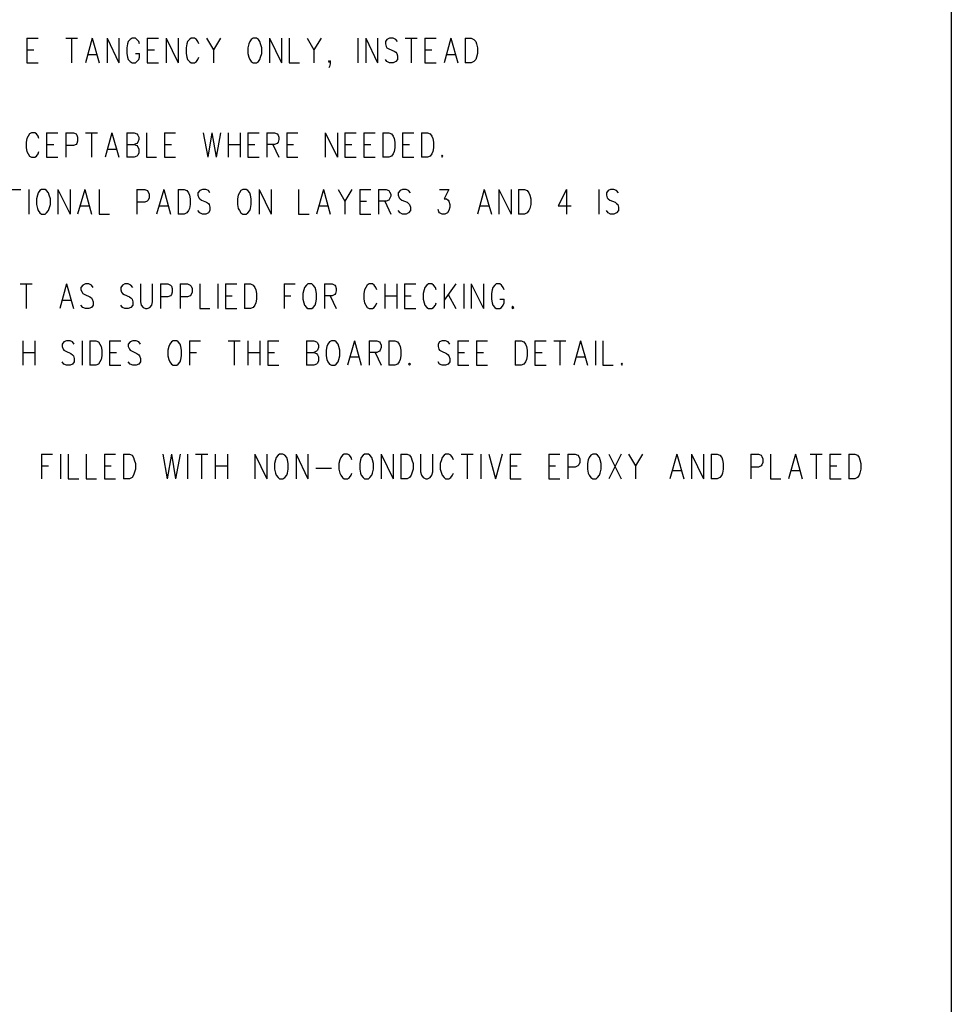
# Model space of a CAD drawing. Extents: x 11.9 to 28.1, y 10.8 to 21.2.
# Tile 18 of 28: x 25.6 to 28.1, y 13.4 to 16. Entities that reach past the tile are written whole.
import ezdxf

# ---------------------------------------------------------------- set-up
doc = ezdxf.new("R2010")
doc.units = 0
doc.header["$MEASUREMENT"] = 0
doc.layers.add('LAYNR1', color=2, linetype='Continuous')

msp = doc.modelspace()

# ---------------------------------------------------------------- linework, layer by layer
at = {"layer": 'LAYNR1'}
for points in [[(28.097, 21.199), (28.097, 10.799)], [(25.653, 15.958), (25.653, 15.893)], [(25.653, 15.958), (25.683, 15.958)], [(25.756, 15.958), (25.787, 15.958)], [(25.771, 15.958), (25.771, 15.893)], [(25.826, 15.958), (25.808, 15.893)], [(25.826, 15.958), (25.844, 15.893)], [(25.865, 15.958), (25.865, 15.893)], [(25.865, 15.958), (25.896, 15.893)], [(25.896, 15.958), (25.896, 15.893)], [(25.951, 15.943), (25.949, 15.949), (25.944, 15.955), (25.94, 15.958), (25.931, 15.958), (25.926, 15.955), (25.921, 15.949), (25.919, 15.943), (25.917, 15.933), (25.917, 15.918), (25.919, 15.908), (25.921, 15.902), (25.926, 15.896), (25.931, 15.893), (25.94, 15.893), (25.944, 15.896), (25.949, 15.902), (25.951, 15.908), (25.951, 15.918)], [(25.971, 15.958), (25.971, 15.893)], [(25.971, 15.958), (26.001, 15.958)], [(26.021, 15.958), (26.021, 15.893)], [(26.021, 15.958), (26.053, 15.893)], [(26.053, 15.958), (26.053, 15.893)], [(26.108, 15.943), (26.105, 15.949), (26.101, 15.955), (26.096, 15.958), (26.087, 15.958), (26.083, 15.955), (26.078, 15.949), (26.076, 15.943), (26.074, 15.933), (26.074, 15.918), (26.076, 15.908), (26.078, 15.902), (26.083, 15.896), (26.087, 15.893), (26.096, 15.893), (26.101, 15.896), (26.105, 15.902), (26.108, 15.908)], [(26.128, 15.958), (26.146, 15.927), (26.146, 15.893)], [(26.165, 15.958), (26.146, 15.927)], [(26.294, 15.958), (26.294, 15.893)], [(26.294, 15.958), (26.326, 15.893)], [(26.326, 15.958), (26.326, 15.893)], [(26.346, 15.958), (26.346, 15.893), (26.374, 15.893)], [(26.394, 15.958), (26.412, 15.927), (26.412, 15.893)], [(26.431, 15.958), (26.412, 15.927)], [(26.528, 15.958), (26.528, 15.893)], [(26.549, 15.958), (26.549, 15.893)], [(26.549, 15.958), (26.58, 15.893)], [(26.58, 15.958), (26.58, 15.893)], [(26.633, 15.949), (26.628, 15.955), (26.621, 15.958), (26.612, 15.958), (26.605, 15.955), (26.601, 15.949), (26.601, 15.943), (26.603, 15.936), (26.605, 15.933), (26.61, 15.93), (26.624, 15.924), (26.628, 15.921), (26.631, 15.918), (26.633, 15.911), (26.633, 15.902), (26.628, 15.896), (26.621, 15.893), (26.612, 15.893), (26.605, 15.896), (26.601, 15.902)], [(26.653, 15.958), (26.685, 15.958)], [(26.669, 15.958), (26.669, 15.893)], [(26.705, 15.958), (26.705, 15.893)], [(26.705, 15.958), (26.735, 15.958)], [(26.774, 15.958), (26.756, 15.893)], [(26.774, 15.958), (26.792, 15.893)], [(26.812, 15.958), (26.812, 15.893)], [(26.812, 15.958), (26.828, 15.958), (26.835, 15.955), (26.84, 15.949), (26.842, 15.943), (26.844, 15.933), (26.844, 15.918), (26.842, 15.908), (26.84, 15.902), (26.835, 15.896), (26.828, 15.893), (26.812, 15.893)], [(25.653, 15.927), (25.671, 15.927)], [(25.815, 15.915), (25.837, 15.915)], [(25.94, 15.918), (25.951, 15.918)], [(25.971, 15.927), (25.99, 15.927)], [(26.705, 15.927), (26.724, 15.927)], [(26.762, 15.915), (26.785, 15.915)], [(25.653, 15.893), (25.683, 15.893)], [(25.971, 15.893), (26.001, 15.893)], [(26.455, 15.896), (26.453, 15.893), (26.451, 15.896), (26.453, 15.899), (26.455, 15.896), (26.455, 15.89), (26.453, 15.883), (26.451, 15.88)], [(26.705, 15.893), (26.735, 15.893)], [(25.685, 15.693), (25.683, 15.699), (25.678, 15.705), (25.674, 15.708), (25.665, 15.708), (25.66, 15.705), (25.656, 15.699), (25.653, 15.693), (25.651, 15.683), (25.651, 15.668), (25.653, 15.658), (25.656, 15.652), (25.66, 15.646), (25.665, 15.643), (25.674, 15.643), (25.678, 15.646), (25.683, 15.652), (25.685, 15.658)], [(25.705, 15.708), (25.705, 15.643)], [(25.705, 15.708), (25.735, 15.708)], [(25.756, 15.708), (25.756, 15.643)], [(25.756, 15.708), (25.776, 15.708), (25.783, 15.705), (25.785, 15.702), (25.787, 15.696), (25.787, 15.686), (25.785, 15.68), (25.783, 15.677), (25.776, 15.674), (25.756, 15.674)], [(25.808, 15.708), (25.84, 15.708)], [(25.824, 15.708), (25.824, 15.643)], [(25.878, 15.708), (25.86, 15.643)], [(25.878, 15.708), (25.896, 15.643)], [(25.917, 15.708), (25.917, 15.643)], [(25.917, 15.708), (25.937, 15.708), (25.944, 15.705), (25.946, 15.702), (25.949, 15.696), (25.949, 15.69), (25.946, 15.683), (25.944, 15.68), (25.937, 15.677)], [(25.969, 15.708), (25.969, 15.643), (25.996, 15.643)], [(26.017, 15.708), (26.017, 15.643)], [(26.017, 15.708), (26.046, 15.708)], [(26.119, 15.708), (26.131, 15.643)], [(26.142, 15.708), (26.131, 15.643)], [(26.142, 15.708), (26.153, 15.643)], [(26.165, 15.708), (26.153, 15.643)], [(26.185, 15.708), (26.185, 15.643)], [(26.217, 15.708), (26.217, 15.643)], [(26.237, 15.708), (26.237, 15.643)], [(26.237, 15.708), (26.267, 15.708)], [(26.287, 15.708), (26.287, 15.643)], [(26.287, 15.708), (26.308, 15.708), (26.315, 15.705), (26.317, 15.702), (26.319, 15.696), (26.319, 15.69), (26.317, 15.683), (26.315, 15.68), (26.308, 15.677), (26.287, 15.677)], [(26.34, 15.708), (26.34, 15.643)], [(26.34, 15.708), (26.369, 15.708)], [(26.442, 15.708), (26.442, 15.643)], [(26.442, 15.708), (26.474, 15.643)], [(26.474, 15.708), (26.474, 15.643)], [(26.494, 15.708), (26.494, 15.643)], [(26.494, 15.708), (26.524, 15.708)], [(26.544, 15.708), (26.544, 15.643)], [(26.544, 15.708), (26.574, 15.708)], [(26.594, 15.708), (26.594, 15.643)], [(26.594, 15.708), (26.61, 15.708), (26.617, 15.705), (26.621, 15.699), (26.624, 15.693), (26.626, 15.683), (26.626, 15.668), (26.624, 15.658), (26.621, 15.652), (26.617, 15.646), (26.61, 15.643), (26.594, 15.643)], [(26.646, 15.708), (26.646, 15.643)], [(26.646, 15.708), (26.676, 15.708)], [(26.696, 15.708), (26.696, 15.643)], [(26.696, 15.708), (26.712, 15.708), (26.719, 15.705), (26.724, 15.699), (26.726, 15.693), (26.728, 15.683), (26.728, 15.668), (26.726, 15.658), (26.724, 15.652), (26.719, 15.646), (26.712, 15.643), (26.696, 15.643)], [(25.705, 15.677), (25.724, 15.677)], [(25.917, 15.677), (25.937, 15.677), (25.944, 15.674), (25.946, 15.671), (25.949, 15.665), (25.949, 15.655), (25.946, 15.649), (25.944, 15.646), (25.937, 15.643), (25.917, 15.643)], [(26.017, 15.677), (26.035, 15.677)], [(26.185, 15.677), (26.217, 15.677)], [(26.237, 15.677), (26.256, 15.677)], [(26.303, 15.677), (26.319, 15.643)], [(26.34, 15.677), (26.358, 15.677)], [(26.494, 15.677), (26.512, 15.677)], [(26.544, 15.677), (26.562, 15.677)], [(26.646, 15.677), (26.665, 15.677)], [(25.867, 15.665), (25.89, 15.665)], [(25.705, 15.643), (25.735, 15.643)], [(26.017, 15.643), (26.046, 15.643)], [(26.237, 15.643), (26.267, 15.643)], [(26.34, 15.643), (26.369, 15.643)], [(26.494, 15.643), (26.524, 15.643)], [(26.544, 15.643), (26.574, 15.643)], [(26.646, 15.643), (26.676, 15.643)], [(25.605, 15.558), (25.637, 15.558)], [(25.658, 15.558), (25.658, 15.493)], [(25.735, 15.558), (25.735, 15.493)], [(25.735, 15.558), (25.767, 15.493)], [(25.767, 15.558), (25.767, 15.493)], [(25.806, 15.558), (25.787, 15.493)], [(25.806, 15.558), (25.824, 15.493)], [(25.844, 15.558), (25.844, 15.493), (25.871, 15.493)], [(25.944, 15.558), (25.944, 15.493)], [(25.944, 15.558), (25.965, 15.558), (25.971, 15.555), (25.974, 15.552), (25.976, 15.546), (25.976, 15.536), (25.974, 15.53), (25.971, 15.527), (25.965, 15.524), (25.944, 15.524)], [(26.015, 15.558), (25.996, 15.493)], [(26.015, 15.558), (26.033, 15.493)], [(26.053, 15.558), (26.053, 15.493)], [(26.053, 15.558), (26.069, 15.558), (26.076, 15.555), (26.08, 15.549), (26.083, 15.543), (26.085, 15.533), (26.085, 15.518), (26.083, 15.508), (26.08, 15.502), (26.076, 15.496), (26.069, 15.493), (26.053, 15.493)], [(26.137, 15.549), (26.133, 15.555), (26.126, 15.558), (26.117, 15.558), (26.11, 15.555), (26.105, 15.549), (26.105, 15.543), (26.108, 15.536), (26.11, 15.533), (26.115, 15.53), (26.128, 15.524), (26.133, 15.521), (26.135, 15.518), (26.137, 15.511), (26.137, 15.502), (26.133, 15.496), (26.126, 15.493), (26.117, 15.493), (26.11, 15.496), (26.105, 15.502)], [(26.267, 15.558), (26.267, 15.493)], [(26.267, 15.558), (26.299, 15.493)], [(26.299, 15.558), (26.299, 15.493)], [(26.371, 15.558), (26.371, 15.493), (26.399, 15.493)], [(26.437, 15.558), (26.419, 15.493)], [(26.437, 15.558), (26.455, 15.493)], [(26.476, 15.558), (26.494, 15.527), (26.494, 15.493)], [(26.512, 15.558), (26.494, 15.527)], [(26.533, 15.558), (26.533, 15.493)], [(26.533, 15.558), (26.562, 15.558)], [(26.583, 15.558), (26.583, 15.493)], [(26.583, 15.558), (26.603, 15.558), (26.61, 15.555), (26.612, 15.552), (26.615, 15.546), (26.615, 15.54), (26.612, 15.533), (26.61, 15.53), (26.603, 15.527), (26.583, 15.527)], [(26.667, 15.549), (26.662, 15.555), (26.656, 15.558), (26.646, 15.558), (26.64, 15.555), (26.635, 15.549), (26.635, 15.543), (26.637, 15.536), (26.64, 15.533), (26.644, 15.53), (26.658, 15.524), (26.662, 15.521), (26.665, 15.518), (26.667, 15.511), (26.667, 15.502), (26.662, 15.496), (26.656, 15.493), (26.646, 15.493), (26.64, 15.496), (26.635, 15.502)], [(26.744, 15.558), (26.769, 15.558), (26.756, 15.533), (26.762, 15.533), (26.767, 15.53), (26.769, 15.527), (26.771, 15.518), (26.771, 15.511), (26.769, 15.502), (26.765, 15.496), (26.758, 15.493), (26.751, 15.493), (26.744, 15.496), (26.742, 15.499), (26.74, 15.505)], [(26.862, 15.558), (26.844, 15.493)], [(26.862, 15.558), (26.881, 15.493)], [(26.901, 15.558), (26.901, 15.493)], [(26.901, 15.558), (26.933, 15.493)], [(26.933, 15.558), (26.933, 15.493)], [(26.953, 15.558), (26.953, 15.493)], [(26.953, 15.558), (26.969, 15.558), (26.976, 15.555), (26.98, 15.549), (26.983, 15.543), (26.985, 15.533), (26.985, 15.518), (26.983, 15.508), (26.98, 15.502), (26.976, 15.496), (26.969, 15.493), (26.953, 15.493)], [(27.08, 15.558), (27.058, 15.515), (27.092, 15.515)], [(27.08, 15.558), (27.08, 15.493)], [(27.165, 15.558), (27.165, 15.493)], [(27.217, 15.549), (27.212, 15.555), (27.205, 15.558), (27.196, 15.558), (27.19, 15.555), (27.185, 15.549), (27.185, 15.543), (27.187, 15.536), (27.19, 15.533), (27.194, 15.53), (27.208, 15.524), (27.212, 15.521), (27.215, 15.518), (27.217, 15.511), (27.217, 15.502), (27.212, 15.496), (27.205, 15.493), (27.196, 15.493), (27.19, 15.496), (27.185, 15.502)], [(26.533, 15.527), (26.551, 15.527)], [(26.599, 15.527), (26.615, 15.493)], [(25.794, 15.515), (25.817, 15.515)], [(26.003, 15.515), (26.026, 15.515)], [(26.426, 15.515), (26.449, 15.515)], [(26.851, 15.515), (26.874, 15.515)], [(26.533, 15.493), (26.562, 15.493)], [(25.635, 15.308), (25.667, 15.308)], [(25.651, 15.308), (25.651, 15.243)], [(25.758, 15.308), (25.74, 15.243)], [(25.758, 15.308), (25.776, 15.243)], [(25.828, 15.299), (25.824, 15.305), (25.817, 15.308), (25.808, 15.308), (25.801, 15.305), (25.796, 15.299), (25.796, 15.293), (25.799, 15.286), (25.801, 15.283), (25.806, 15.28), (25.819, 15.274), (25.824, 15.271), (25.826, 15.268), (25.828, 15.261), (25.828, 15.252), (25.824, 15.246), (25.817, 15.243), (25.808, 15.243), (25.801, 15.246), (25.796, 15.252)], [(25.933, 15.299), (25.928, 15.305), (25.921, 15.308), (25.912, 15.308), (25.906, 15.305), (25.901, 15.299), (25.901, 15.293), (25.903, 15.286), (25.906, 15.283), (25.91, 15.28), (25.924, 15.274), (25.928, 15.271), (25.931, 15.268), (25.933, 15.261), (25.933, 15.252), (25.928, 15.246), (25.921, 15.243), (25.912, 15.243), (25.906, 15.246), (25.901, 15.252)], [(25.953, 15.308), (25.953, 15.261), (25.955, 15.252), (25.96, 15.246), (25.967, 15.243), (25.971, 15.243), (25.978, 15.246), (25.983, 15.252), (25.985, 15.261), (25.985, 15.308)], [(26.006, 15.308), (26.006, 15.243)], [(26.006, 15.308), (26.026, 15.308), (26.033, 15.305), (26.035, 15.302), (26.037, 15.296), (26.037, 15.286), (26.035, 15.28), (26.033, 15.277), (26.026, 15.274), (26.006, 15.274)], [(26.058, 15.308), (26.058, 15.243)], [(26.058, 15.308), (26.078, 15.308), (26.085, 15.305), (26.087, 15.302), (26.09, 15.296), (26.09, 15.286), (26.087, 15.28), (26.085, 15.277), (26.078, 15.274), (26.058, 15.274)], [(26.11, 15.308), (26.11, 15.243), (26.137, 15.243)], [(26.158, 15.308), (26.158, 15.243)], [(26.178, 15.308), (26.178, 15.243)], [(26.178, 15.308), (26.208, 15.308)], [(26.228, 15.308), (26.228, 15.243)], [(26.228, 15.308), (26.244, 15.308), (26.251, 15.305), (26.256, 15.299), (26.258, 15.293), (26.26, 15.283), (26.26, 15.268), (26.258, 15.258), (26.256, 15.252), (26.251, 15.246), (26.244, 15.243), (26.228, 15.243)], [(26.333, 15.308), (26.333, 15.243)], [(26.333, 15.308), (26.362, 15.308)], [(26.44, 15.308), (26.44, 15.243)], [(26.44, 15.308), (26.46, 15.308), (26.467, 15.305), (26.469, 15.302), (26.471, 15.296), (26.471, 15.29), (26.469, 15.283), (26.467, 15.28), (26.46, 15.277), (26.44, 15.277)], [(26.578, 15.293), (26.576, 15.299), (26.571, 15.305), (26.567, 15.308), (26.558, 15.308), (26.553, 15.305), (26.549, 15.299), (26.546, 15.293), (26.544, 15.283), (26.544, 15.268), (26.546, 15.258), (26.549, 15.252), (26.553, 15.246), (26.558, 15.243), (26.567, 15.243), (26.571, 15.246), (26.576, 15.252), (26.578, 15.258)], [(26.599, 15.308), (26.599, 15.243)], [(26.631, 15.308), (26.631, 15.243)], [(26.651, 15.308), (26.651, 15.243)], [(26.651, 15.308), (26.681, 15.308)], [(26.735, 15.293), (26.733, 15.299), (26.728, 15.305), (26.724, 15.308), (26.715, 15.308), (26.71, 15.305), (26.705, 15.299), (26.703, 15.293), (26.701, 15.283), (26.701, 15.268), (26.703, 15.258), (26.705, 15.252), (26.71, 15.246), (26.715, 15.243), (26.724, 15.243), (26.728, 15.246), (26.733, 15.252), (26.735, 15.258)], [(26.756, 15.308), (26.756, 15.243)], [(26.787, 15.308), (26.756, 15.265)], [(26.808, 15.308), (26.808, 15.243)], [(26.828, 15.308), (26.828, 15.243)], [(26.828, 15.308), (26.86, 15.243)], [(26.86, 15.308), (26.86, 15.243)], [(26.915, 15.293), (26.912, 15.299), (26.908, 15.305), (26.903, 15.308), (26.894, 15.308), (26.89, 15.305), (26.885, 15.299), (26.883, 15.293), (26.881, 15.283), (26.881, 15.268), (26.883, 15.258), (26.885, 15.252), (26.89, 15.246), (26.894, 15.243), (26.903, 15.243), (26.908, 15.246), (26.912, 15.252), (26.915, 15.258), (26.915, 15.268)], [(25.746, 15.265), (25.769, 15.265)], [(26.178, 15.277), (26.196, 15.277)], [(26.333, 15.277), (26.351, 15.277)], [(26.455, 15.277), (26.471, 15.243)], [(26.599, 15.277), (26.631, 15.277)], [(26.651, 15.277), (26.669, 15.277)], [(26.767, 15.28), (26.787, 15.243)], [(26.903, 15.268), (26.915, 15.268)], [(26.178, 15.243), (26.208, 15.243)], [(26.651, 15.243), (26.681, 15.243)], [(25.642, 15.158), (25.642, 15.093)], [(25.674, 15.158), (25.674, 15.093)], [(25.778, 15.149), (25.774, 15.155), (25.767, 15.158), (25.758, 15.158), (25.751, 15.155), (25.746, 15.149), (25.746, 15.143), (25.749, 15.136), (25.751, 15.133), (25.756, 15.13), (25.769, 15.124), (25.774, 15.121), (25.776, 15.118), (25.778, 15.111), (25.778, 15.102), (25.774, 15.096), (25.767, 15.093), (25.758, 15.093), (25.751, 15.096), (25.746, 15.102)], [(25.799, 15.158), (25.799, 15.093)], [(25.819, 15.158), (25.819, 15.093)], [(25.819, 15.158), (25.835, 15.158), (25.842, 15.155), (25.846, 15.149), (25.849, 15.143), (25.851, 15.133), (25.851, 15.118), (25.849, 15.108), (25.846, 15.102), (25.842, 15.096), (25.835, 15.093), (25.819, 15.093)], [(25.871, 15.158), (25.871, 15.093)], [(25.871, 15.158), (25.901, 15.158)], [(25.953, 15.149), (25.949, 15.155), (25.942, 15.158), (25.933, 15.158), (25.926, 15.155), (25.921, 15.149), (25.921, 15.143), (25.924, 15.136), (25.926, 15.133), (25.931, 15.13), (25.944, 15.124), (25.949, 15.121), (25.951, 15.118), (25.953, 15.111), (25.953, 15.102), (25.949, 15.096), (25.942, 15.093), (25.933, 15.093), (25.926, 15.096), (25.921, 15.102)], [(26.083, 15.158), (26.083, 15.093)], [(26.083, 15.158), (26.112, 15.158)], [(26.185, 15.158), (26.217, 15.158)], [(26.201, 15.158), (26.201, 15.093)], [(26.237, 15.158), (26.237, 15.093)], [(26.269, 15.158), (26.269, 15.093)], [(26.29, 15.158), (26.29, 15.093)], [(26.29, 15.158), (26.319, 15.158)], [(26.392, 15.158), (26.392, 15.093)], [(26.392, 15.158), (26.412, 15.158), (26.419, 15.155), (26.421, 15.152), (26.424, 15.146), (26.424, 15.14), (26.421, 15.133), (26.419, 15.13), (26.412, 15.127)], [(26.519, 15.158), (26.501, 15.093)], [(26.519, 15.158), (26.537, 15.093)], [(26.558, 15.158), (26.558, 15.093)], [(26.558, 15.158), (26.578, 15.158), (26.585, 15.155), (26.587, 15.152), (26.59, 15.146), (26.59, 15.14), (26.587, 15.133), (26.585, 15.13), (26.578, 15.127), (26.558, 15.127)], [(26.61, 15.158), (26.61, 15.093)], [(26.61, 15.158), (26.626, 15.158), (26.633, 15.155), (26.637, 15.149), (26.64, 15.143), (26.642, 15.133), (26.642, 15.118), (26.64, 15.108), (26.637, 15.102), (26.633, 15.096), (26.626, 15.093), (26.61, 15.093)], [(26.771, 15.149), (26.767, 15.155), (26.76, 15.158), (26.751, 15.158), (26.744, 15.155), (26.74, 15.149), (26.74, 15.143), (26.742, 15.136), (26.744, 15.133), (26.749, 15.13), (26.762, 15.124), (26.767, 15.121), (26.769, 15.118), (26.771, 15.111), (26.771, 15.102), (26.767, 15.096), (26.76, 15.093), (26.751, 15.093), (26.744, 15.096), (26.74, 15.102)], [(26.792, 15.158), (26.792, 15.093)], [(26.792, 15.158), (26.821, 15.158)], [(26.842, 15.158), (26.842, 15.093)], [(26.842, 15.158), (26.871, 15.158)], [(26.944, 15.158), (26.944, 15.093)], [(26.944, 15.158), (26.96, 15.158), (26.967, 15.155), (26.971, 15.149), (26.974, 15.143), (26.976, 15.133), (26.976, 15.118), (26.974, 15.108), (26.971, 15.102), (26.967, 15.096), (26.96, 15.093), (26.944, 15.093)], [(26.996, 15.158), (26.996, 15.093)], [(26.996, 15.158), (27.026, 15.158)], [(27.046, 15.158), (27.078, 15.158)], [(27.062, 15.158), (27.062, 15.093)], [(27.117, 15.158), (27.099, 15.093)], [(27.117, 15.158), (27.135, 15.093)], [(27.156, 15.158), (27.156, 15.093)], [(27.176, 15.158), (27.176, 15.093), (27.203, 15.093)], [(25.642, 15.127), (25.674, 15.127)], [(25.871, 15.127), (25.89, 15.127)], [(26.083, 15.127), (26.101, 15.127)], [(26.237, 15.127), (26.269, 15.127)], [(26.29, 15.127), (26.308, 15.127)], [(26.392, 15.127), (26.412, 15.127), (26.419, 15.124), (26.421, 15.121), (26.424, 15.115), (26.424, 15.105), (26.421, 15.099), (26.419, 15.096), (26.412, 15.093), (26.392, 15.093)], [(26.508, 15.115), (26.531, 15.115)], [(26.574, 15.127), (26.59, 15.093)], [(26.792, 15.127), (26.81, 15.127)], [(26.842, 15.127), (26.86, 15.127)], [(26.996, 15.127), (27.015, 15.127)], [(27.105, 15.115), (27.128, 15.115)], [(25.871, 15.093), (25.901, 15.093)], [(26.29, 15.093), (26.319, 15.093)], [(26.792, 15.093), (26.821, 15.093)], [(26.842, 15.093), (26.871, 15.093)], [(26.996, 15.093), (27.026, 15.093)], [(25.692, 14.858), (25.692, 14.793)], [(25.692, 14.858), (25.721, 14.858)], [(25.742, 14.858), (25.742, 14.793)], [(25.762, 14.858), (25.762, 14.793), (25.79, 14.793)], [(25.81, 14.858), (25.81, 14.793), (25.837, 14.793)], [(25.858, 14.858), (25.858, 14.793)], [(25.858, 14.858), (25.887, 14.858)], [(25.908, 14.858), (25.908, 14.793)], [(25.908, 14.858), (25.924, 14.858), (25.931, 14.855), (25.935, 14.849), (25.937, 14.843), (25.94, 14.833), (25.94, 14.818), (25.937, 14.808), (25.935, 14.802), (25.931, 14.796), (25.924, 14.793), (25.908, 14.793)], [(26.012, 14.858), (26.024, 14.793)], [(26.035, 14.858), (26.024, 14.793)], [(26.035, 14.858), (26.046, 14.793)], [(26.058, 14.858), (26.046, 14.793)], [(26.078, 14.858), (26.078, 14.793)], [(26.099, 14.858), (26.131, 14.858)], [(26.115, 14.858), (26.115, 14.793)], [(26.151, 14.858), (26.151, 14.793)], [(26.183, 14.858), (26.183, 14.793)], [(26.256, 14.858), (26.256, 14.793)], [(26.256, 14.858), (26.287, 14.793)], [(26.287, 14.858), (26.287, 14.793)], [(26.365, 14.858), (26.365, 14.793)], [(26.365, 14.858), (26.396, 14.793)], [(26.396, 14.858), (26.396, 14.793)], [(26.512, 14.843), (26.51, 14.849), (26.506, 14.855), (26.501, 14.858), (26.492, 14.858), (26.487, 14.855), (26.483, 14.849), (26.48, 14.843), (26.478, 14.833), (26.478, 14.818), (26.48, 14.808), (26.483, 14.802), (26.487, 14.796), (26.492, 14.793), (26.501, 14.793), (26.506, 14.796), (26.51, 14.802), (26.512, 14.808)], [(26.59, 14.858), (26.59, 14.793)], [(26.59, 14.858), (26.621, 14.793)], [(26.621, 14.858), (26.621, 14.793)], [(26.642, 14.858), (26.642, 14.793)], [(26.642, 14.858), (26.658, 14.858), (26.665, 14.855), (26.669, 14.849), (26.671, 14.843), (26.674, 14.833), (26.674, 14.818), (26.671, 14.808), (26.669, 14.802), (26.665, 14.796), (26.658, 14.793), (26.642, 14.793)], [(26.694, 14.858), (26.694, 14.811), (26.696, 14.802), (26.701, 14.796), (26.708, 14.793), (26.712, 14.793), (26.719, 14.796), (26.724, 14.802), (26.726, 14.811), (26.726, 14.858)], [(26.781, 14.843), (26.778, 14.849), (26.774, 14.855), (26.769, 14.858), (26.76, 14.858), (26.756, 14.855), (26.751, 14.849), (26.749, 14.843), (26.746, 14.833), (26.746, 14.818), (26.749, 14.808), (26.751, 14.802), (26.756, 14.796), (26.76, 14.793), (26.769, 14.793), (26.774, 14.796), (26.778, 14.802), (26.781, 14.808)], [(26.801, 14.858), (26.833, 14.858)], [(26.817, 14.858), (26.817, 14.793)], [(26.853, 14.858), (26.853, 14.793)], [(26.874, 14.858), (26.892, 14.793)], [(26.91, 14.858), (26.892, 14.793)], [(26.931, 14.858), (26.931, 14.793)], [(26.931, 14.858), (26.96, 14.858)], [(27.033, 14.858), (27.033, 14.793)], [(27.033, 14.858), (27.062, 14.858)], [(27.083, 14.858), (27.083, 14.793)], [(27.083, 14.858), (27.103, 14.858), (27.11, 14.855), (27.112, 14.852), (27.115, 14.846), (27.115, 14.836), (27.112, 14.83), (27.11, 14.827), (27.103, 14.824), (27.083, 14.824)], [(27.192, 14.858), (27.224, 14.793)], [(27.224, 14.858), (27.192, 14.793)], [(27.244, 14.858), (27.262, 14.827), (27.262, 14.793)], [(27.281, 14.858), (27.262, 14.827)], [(27.371, 14.858), (27.353, 14.793)], [(27.371, 14.858), (27.39, 14.793)], [(27.41, 14.858), (27.41, 14.793)], [(27.41, 14.858), (27.442, 14.793)], [(27.442, 14.858), (27.442, 14.793)], [(27.462, 14.858), (27.462, 14.793)], [(27.462, 14.858), (27.478, 14.858), (27.485, 14.855), (27.49, 14.849), (27.492, 14.843), (27.494, 14.833), (27.494, 14.818), (27.492, 14.808), (27.49, 14.802), (27.485, 14.796), (27.478, 14.793), (27.462, 14.793)], [(27.567, 14.858), (27.567, 14.793)], [(27.567, 14.858), (27.587, 14.858), (27.594, 14.855), (27.596, 14.852), (27.599, 14.846), (27.599, 14.836), (27.596, 14.83), (27.594, 14.827), (27.587, 14.824), (27.567, 14.824)], [(27.619, 14.858), (27.619, 14.793), (27.646, 14.793)], [(27.685, 14.858), (27.667, 14.793)], [(27.685, 14.858), (27.703, 14.793)], [(27.724, 14.858), (27.756, 14.858)], [(27.74, 14.858), (27.74, 14.793)], [(27.776, 14.858), (27.776, 14.793)], [(27.776, 14.858), (27.806, 14.858)], [(27.826, 14.858), (27.826, 14.793)], [(27.826, 14.858), (27.842, 14.858), (27.849, 14.855), (27.853, 14.849), (27.855, 14.843), (27.858, 14.833), (27.858, 14.818), (27.855, 14.808), (27.853, 14.802), (27.849, 14.796), (27.842, 14.793), (27.826, 14.793)], [(25.692, 14.827), (25.71, 14.827)], [(25.858, 14.827), (25.876, 14.827)], [(26.151, 14.827), (26.183, 14.827)], [(26.417, 14.821), (26.458, 14.821)], [(26.931, 14.827), (26.949, 14.827)], [(27.033, 14.827), (27.051, 14.827)], [(27.776, 14.827), (27.794, 14.827)], [(25.858, 14.793), (25.887, 14.793)], [(26.931, 14.793), (26.96, 14.793)], [(27.033, 14.793), (27.062, 14.793)], [(27.36, 14.815), (27.383, 14.815)], [(27.674, 14.815), (27.696, 14.815)], [(27.776, 14.793), (27.806, 14.793)]]:
    msp.add_lwpolyline(points, dxfattribs=at)
for points in [[(26.251, 15.958), (26.246, 15.955), (26.242, 15.949), (26.24, 15.943), (26.237, 15.933), (26.237, 15.918), (26.24, 15.908), (26.242, 15.902), (26.246, 15.896), (26.251, 15.893), (26.26, 15.893), (26.265, 15.896), (26.269, 15.902), (26.271, 15.908), (26.274, 15.918), (26.274, 15.933), (26.271, 15.943), (26.269, 15.949), (26.265, 15.955), (26.26, 15.958), (26.251, 15.958)], [(26.751, 15.649), (26.749, 15.646), (26.751, 15.643), (26.753, 15.646), (26.751, 15.649)], [(25.692, 15.558), (25.687, 15.555), (25.683, 15.549), (25.681, 15.543), (25.678, 15.533), (25.678, 15.518), (25.681, 15.508), (25.683, 15.502), (25.687, 15.496), (25.692, 15.493), (25.701, 15.493), (25.705, 15.496), (25.71, 15.502), (25.712, 15.508), (25.715, 15.518), (25.715, 15.533), (25.712, 15.543), (25.71, 15.549), (25.705, 15.555), (25.701, 15.558), (25.692, 15.558)], [(26.224, 15.558), (26.219, 15.555), (26.215, 15.549), (26.212, 15.543), (26.21, 15.533), (26.21, 15.518), (26.212, 15.508), (26.215, 15.502), (26.219, 15.496), (26.224, 15.493), (26.233, 15.493), (26.237, 15.496), (26.242, 15.502), (26.244, 15.508), (26.246, 15.518), (26.246, 15.533), (26.244, 15.543), (26.242, 15.549), (26.237, 15.555), (26.233, 15.558), (26.224, 15.558)], [(26.396, 15.308), (26.392, 15.305), (26.387, 15.299), (26.385, 15.293), (26.383, 15.283), (26.383, 15.268), (26.385, 15.258), (26.387, 15.252), (26.392, 15.246), (26.396, 15.243), (26.406, 15.243), (26.41, 15.246), (26.415, 15.252), (26.417, 15.258), (26.419, 15.268), (26.419, 15.283), (26.417, 15.293), (26.415, 15.299), (26.41, 15.305), (26.406, 15.308), (26.396, 15.308)], [(26.937, 15.249), (26.935, 15.246), (26.937, 15.243), (26.94, 15.246), (26.937, 15.249)], [(26.04, 15.158), (26.035, 15.155), (26.031, 15.149), (26.028, 15.143), (26.026, 15.133), (26.026, 15.118), (26.028, 15.108), (26.031, 15.102), (26.035, 15.096), (26.04, 15.093), (26.049, 15.093), (26.053, 15.096), (26.058, 15.102), (26.06, 15.108), (26.062, 15.118), (26.062, 15.133), (26.06, 15.143), (26.058, 15.149), (26.053, 15.155), (26.049, 15.158), (26.04, 15.158)], [(26.458, 15.158), (26.453, 15.155), (26.449, 15.149), (26.446, 15.143), (26.444, 15.133), (26.444, 15.118), (26.446, 15.108), (26.449, 15.102), (26.453, 15.096), (26.458, 15.093), (26.467, 15.093), (26.471, 15.096), (26.476, 15.102), (26.478, 15.108), (26.48, 15.118), (26.48, 15.133), (26.478, 15.143), (26.476, 15.149), (26.471, 15.155), (26.467, 15.158), (26.458, 15.158)], [(26.665, 15.099), (26.662, 15.096), (26.665, 15.093), (26.667, 15.096), (26.665, 15.099)], [(27.226, 15.099), (27.224, 15.096), (27.226, 15.093), (27.228, 15.096), (27.226, 15.099)], [(26.321, 14.858), (26.317, 14.855), (26.312, 14.849), (26.31, 14.843), (26.308, 14.833), (26.308, 14.818), (26.31, 14.808), (26.312, 14.802), (26.317, 14.796), (26.321, 14.793), (26.33, 14.793), (26.335, 14.796), (26.34, 14.802), (26.342, 14.808), (26.344, 14.818), (26.344, 14.833), (26.342, 14.843), (26.34, 14.849), (26.335, 14.855), (26.33, 14.858), (26.321, 14.858)], [(26.546, 14.858), (26.542, 14.855), (26.537, 14.849), (26.535, 14.843), (26.533, 14.833), (26.533, 14.818), (26.535, 14.808), (26.537, 14.802), (26.542, 14.796), (26.546, 14.793), (26.556, 14.793), (26.56, 14.796), (26.565, 14.802), (26.567, 14.808), (26.569, 14.818), (26.569, 14.833), (26.567, 14.843), (26.565, 14.849), (26.56, 14.855), (26.556, 14.858), (26.546, 14.858)], [(27.149, 14.858), (27.144, 14.855), (27.14, 14.849), (27.137, 14.843), (27.135, 14.833), (27.135, 14.818), (27.137, 14.808), (27.14, 14.802), (27.144, 14.796), (27.149, 14.793), (27.158, 14.793), (27.162, 14.796), (27.167, 14.802), (27.169, 14.808), (27.171, 14.818), (27.171, 14.833), (27.169, 14.843), (27.167, 14.849), (27.162, 14.855), (27.158, 14.858), (27.149, 14.858)]]:
    msp.add_lwpolyline(points, close=True, dxfattribs=at)

doc.saveas('drawing.dxf')
